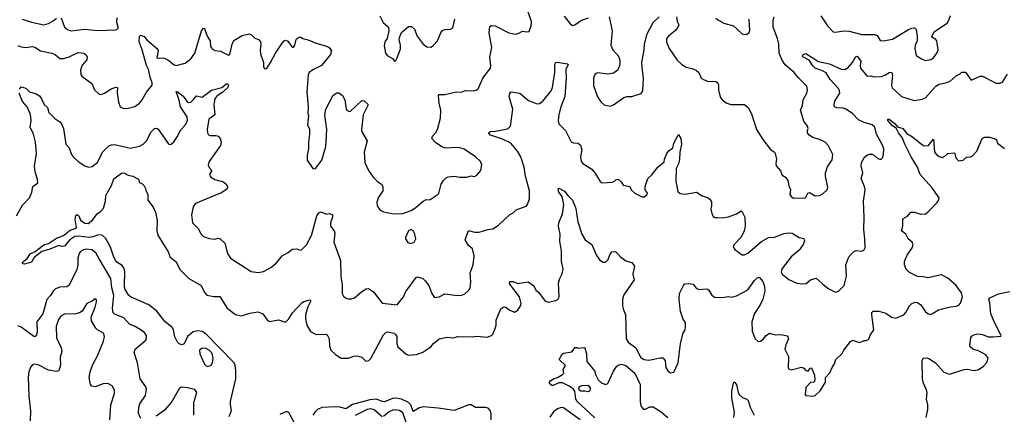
# Model space of a CAD drawing. Extents: x 2133461 to 2293071, y 753526 to 916327.
# Tile 217 of 256: x 2177062 to 2185707, y 859162 to 862630. Entities that reach past the tile are written whole.
import ezdxf

# ---------------------------------------------------------------- set-up
doc = ezdxf.new("R2010")
doc.units = 0

msp = doc.modelspace()

# ---------------------------------------------------------------- linework, layer by layer
at = {"layer": '0CON10XD'}
for points in [[(2177045, 862403.3), (2177075, 862391.1), (2177115, 862386.5), (2177175, 862393.1), (2177195, 862388.6), (2177245, 862355.6), (2177345, 862336.9), (2177373, 862323), (2177415, 862288.8), (2177445, 862288.6), (2177495.4, 862304.6), (2177575, 862341.1), (2177625, 862336.7), (2177643.3, 862325), (2177653.8, 862305), (2177651.7, 862278.3), (2177610.3, 862229.7), (2177594.5, 862185.5), (2177598.8, 862148.8), (2177606.2, 862135), (2177695, 862070), (2177717.5, 862015), (2177760, 861975), (2177775, 861973.8), (2177805, 861983.8), (2177865, 862023.3), (2177905, 862037.5), (2177920, 862035), (2177917.5, 861985), (2177930, 861905), (2177942.5, 861865), (2177975, 861850), (2178015, 861851.2), (2178072.7, 861867.3), (2178115, 861896.2), (2178138, 861925), (2178175, 861993.3), (2178226, 862054), (2178226.2, 862075), (2178205.8, 862125), (2178192.3, 862192.3), (2178175, 862226.7), (2178137.3, 862365), (2178109.4, 862435), (2178115, 862482.5), (2178125, 862494), (2178155, 862482.9), (2178176.7, 862453.3), (2178275, 862370), (2178278.6, 862355), (2178266.7, 862295), (2178270.5, 862290.5), (2178315, 862296.2), (2178331.7, 862291.7), (2178370.7, 862270.7), (2178413.3, 862235), (2178435, 862228.8), (2178515, 862248), (2178565, 862286), (2178600, 862335), (2178659.1, 862530.9), (2178675, 862556.2), (2178685, 862551.2), (2178706.4, 862485), (2178733.5, 862445), (2178737.1, 862395), (2178755, 862372), (2178775, 862360), (2178825, 862353.3), (2178895, 862317.5), (2178906.7, 862325), (2178926.9, 862415), (2178942, 862448), (2179015, 862489.6), (2179075.9, 862505.9), (2179096.6, 862496.6), (2179125, 862467.1), (2179158, 862455), (2179175, 862436.2), (2179179.4, 862415), (2179172.3, 862362.3), (2179175, 862330), (2179202.5, 862255), (2179203.6, 862213.6), (2179210, 862200), (2179221.7, 862198.3), (2179235, 862207.5), (2179265, 862252.5), (2179308.8, 862335), (2179365.9, 862424.1), (2179385, 862443.8), (2179395, 862450), (2179415, 862440.8), (2179455, 862388.8), (2179465, 862388.8), (2179476, 862405), (2179488, 862455), (2179501.2, 862468.8), (2179525, 862480), (2179547.5, 862465), (2179595, 862454.2), (2179655.9, 862425.9), (2179765.6, 862395.6), (2179782.3, 862382.3), (2179798.8, 862355), (2179792, 862325), (2179712.7, 862227.3), (2179635, 862188.8), (2179603.8, 862165), (2179593.4, 862146.6), (2179583.1, 861995), (2179593.8, 861865), (2179591.2, 861805), (2179597.5, 861785), (2179587.5, 861705), (2179607, 861667), (2179607.5, 861625), (2179597.5, 861555), (2179598.8, 861495), (2179585, 861440), (2179586.4, 861396.4), (2179635, 861323.3), (2179655, 861320), (2179662.5, 861325), (2179713.8, 861395), (2179750, 861515), (2179759.2, 861665), (2179741.2, 861795), (2179748.8, 861845), (2179815, 861966.7), (2179845, 861987.5), (2179865, 861986.7), (2179896.2, 861965), (2179916.2, 861925), (2179927.5, 861845), (2179933.6, 861833.6), (2179953, 861823), (2179965, 861827.5), (2180065, 861920), (2180087, 861917), (2180118.8, 861888.8), (2180117.5, 861875), (2180077.8, 861795), (2180062, 861665), (2180066.7, 861645), (2180113.8, 861565), (2180086.7, 861465), (2180093.3, 861375), (2180125, 861303.3), (2180166.1, 861246.1), (2180206.1, 861206.1), (2180237.5, 861185), (2180250, 861165), (2180248.8, 861125), (2180210, 861065), (2180198.8, 861025), (2180200, 860995), (2180226.1, 860956.1), (2180255, 860942), (2180345, 860924.3), (2180425, 860927.5), (2180497.7, 860952.3), (2180540.5, 860979.5), (2180605, 861036.7), (2180625, 861046.2), (2180665, 861051.2), (2180735, 861096.7), (2180745.8, 861115), (2180762.9, 861185), (2180781.7, 861218.3), (2180805, 861239.2), (2180825, 861248.6), (2180875, 861254.2), (2180925, 861246), (2180985, 861246.7), (2181025, 861256.7), (2181055, 861253.3), (2181075.9, 861264.1), (2181110, 861305), (2181120, 861355), (2181106.2, 861385), (2181065, 861426), (2180965, 861491.2), (2180925, 861503.8), (2180885, 861508), (2180815, 861501.2), (2180790, 861505), (2180765, 861514.2), (2180715, 861548.8), (2180678.8, 861585), (2180686.2, 861605), (2180715, 861637.5), (2180728.8, 861665), (2180757.5, 861765), (2180759.5, 861835), (2180744.2, 861895.8), (2180740, 861965), (2180745, 861972.5), (2180795, 861971.2), (2180893.9, 861996.1), (2180936.4, 861993.6), (2180975, 862006.7), (2181045, 862004), (2181069.5, 862010.5), (2181086.7, 862023.3), (2181128.1, 862115), (2181194.3, 862205), (2181198.9, 862225), (2181188.9, 862305), (2181207.5, 862385), (2181183.1, 862515), (2181189.5, 862570.5), (2181205, 862579.2), (2181235, 862576.9), (2181355, 862514.3), (2181415, 862502.9), (2181445, 862512), (2181475, 862530), (2181515, 862522.5), (2181535, 862527.5), (2181552.5, 862575), (2181554.4, 862615), (2181519.6, 862715)], [(2177083.3, 862633.3), (2177165, 862608.1), (2177275, 862585.6), (2177315, 862596.7), (2177355, 862618.5), (2177385, 862643.3)], [(2177425.5, 862645), (2177455.4, 862565.4), (2177482.6, 862542.6), (2177515, 862531.9), (2177635, 862546.4), (2177745.8, 862534.2), (2177905, 862540), (2177925, 862553.3), (2177927.1, 862562.9), (2177914.4, 862605), (2177916.2, 862645)], [(2180225, 862662.5), (2180254.2, 862604.2), (2180301.2, 862565), (2180303.6, 862536.4), (2180286.7, 862465), (2180268.8, 862435), (2180261.7, 862401.7), (2180273.8, 862335), (2180286.7, 862315), (2180335, 862287.5), (2180355, 862262.5), (2180365, 862270), (2180375.9, 862294.1), (2180405.8, 862375), (2180405.8, 862405), (2180393.8, 862455), (2180396.1, 862473.9), (2180415, 862517.5), (2180475, 862570), (2180501.2, 862571.2), (2180527.3, 862547.3), (2180552, 862485), (2180604.5, 862414.5), (2180635, 862392), (2180675, 862388.8), (2180696.2, 862405), (2180729.2, 862445), (2180760, 862515), (2180775, 862533.8), (2180795, 862544), (2180845, 862548), (2180865, 862557.5), (2180881.4, 862635)], [(2181841.1, 862661.1), (2181895, 862593.3), (2181915, 862578.8), (2181935, 862583.8), (2181995.5, 862624.5), (2182055, 862645.7)], [(2182237.5, 862655), (2182262.9, 862532.9), (2182252.1, 862405), (2182269.1, 862365), (2182318.9, 862308.9), (2182330, 862275), (2182331.1, 862235), (2182312.6, 862187.4), (2182275, 862159.4), (2182225, 862150), (2182138.3, 862161.7), (2182122.5, 862157.5), (2182112.7, 862147.3), (2182100, 862115), (2182100.5, 862050.5), (2182135, 861952.5), (2182165.9, 861905.9), (2182192.7, 861882.7), (2182245, 861870), (2182275, 861882), (2182365, 861947.5), (2182395, 861955.8), (2182435, 861956.2), (2182518.8, 861981.2), (2182532.5, 862005), (2182539.1, 862115), (2182526.4, 862213.6), (2182524.6, 862255), (2182544.6, 862365.4), (2182547.3, 862415), (2182572.3, 862505), (2182625, 862604.2), (2182675.5, 862654.5)], [(2182827.5, 862655), (2182834, 862615), (2182847.5, 862585), (2182841.4, 862565), (2182820.6, 862535), (2182760.6, 862489.4), (2182741.9, 862465), (2182740.6, 862435), (2182765, 862376.2), (2182834.2, 862274.2), (2182875, 862236.7), (2182912.7, 862212.7), (2182965, 862200.8), (2183005, 862183.8), (2183023.3, 862165), (2183045, 862117.5), (2183064.3, 862104.3), (2183105, 862086.2), (2183155, 862088.8), (2183175, 862086.7), (2183187.7, 862077.7), (2183198, 862055), (2183198, 862015), (2183208.8, 861965), (2183213.8, 861945), (2183228.8, 861925), (2183265, 861899.2), (2183305, 861885.7), (2183424.2, 861884.2), (2183460, 861855), (2183491.2, 861795), (2183530, 861665), (2183585, 861577.5), (2183655, 861488.8), (2183687.5, 861465), (2183693.6, 861453.6), (2183706, 861405), (2183700, 861365), (2183703.3, 861345), (2183740.5, 861300.5), (2183757.5, 861265), (2183785.9, 861245.9), (2183805, 861217.5), (2183815, 861170), (2183830, 861135), (2183824, 861095), (2183835, 861076.7), (2183855, 861061.2), (2183955, 861063.8), (2183965, 861070), (2183981.2, 861105), (2183995, 861112), (2184045, 861082.9), (2184084.2, 861085.8), (2184117.3, 861102.7), (2184150, 861135), (2184156.2, 861155), (2184136, 861255), (2184136, 861285), (2184153, 861337), (2184195, 861397.5), (2184202, 861445), (2184162.2, 861522.2), (2184133, 861553), (2184085, 861577.1), (2184025, 861594.3), (2183994, 861615), (2183980, 861635), (2183978, 861655), (2183984.2, 861675), (2183980, 861695), (2183947, 861737), (2183918, 861835), (2183934, 861875), (2183941.2, 861925), (2183974, 861985), (2183977.5, 862015), (2183972.5, 862045), (2183898.8, 862118.8), (2183861.9, 862165), (2183783.7, 862233.7), (2183757.1, 862275), (2183730.9, 862335), (2183725.5, 862415), (2183715.5, 862465), (2183676.5, 862565), (2183675.8, 862625), (2183684.5, 862655.5)], [(2183172.9, 862642.9), (2183196.7, 862625), (2183245, 862599.2), (2183327.5, 862575), (2183405, 862506.7), (2183425, 862500)], [(2183425, 862500), (2183442.5, 862502.5), (2183445, 862503.3), (2183465, 862517.5), (2183471.2, 862535), (2183467.5, 862635)], [(2184094.3, 862664.3), (2184155, 862576.7), (2184205, 862524), (2184225, 862519.2), (2184295, 862531.4), (2184345, 862528.9), (2184455, 862500.6), (2184570.8, 862500.8), (2184590.3, 862490.3), (2184617, 862447), (2184643.1, 862443.1), (2184725, 862460), (2184865, 862544.5), (2184895, 862556.5), (2184918.5, 862558.5), (2184931.9, 862545), (2184942.9, 862485), (2184942.9, 862445), (2184924.6, 862405), (2184920.5, 862375), (2184932.5, 862315), (2184985, 862282), (2185015, 862272.5), (2185060.3, 862279.7), (2185085, 862295.6), (2185115.3, 862334.7), (2185126.2, 862365), (2185112.9, 862442.9), (2185104.2, 862455), (2185071.2, 862475), (2185068.8, 862485), (2185093.1, 862525), (2185205, 862600), (2185220.8, 862625), (2185235, 862666.7)], [(2183935, 860308.8), (2183967.1, 860312.9), (2184005, 860343.3), (2184055, 860360), (2184113.3, 860305), (2184165, 860266.2), (2184225, 860236.2), (2184250, 860245), (2184299.2, 860295), (2184321.1, 860375), (2184315.8, 860475), (2184342.6, 860547.4), (2184385, 860594.2), (2184405, 860600.8), (2184455, 860596.2), (2184473.9, 860606.1), (2184483.8, 860625), (2184482.9, 860705), (2184471.8, 860785), (2184476.2, 860895), (2184471.5, 861035), (2184485.7, 861135), (2184480, 861165), (2184450.5, 861235), (2184463.5, 861285), (2184450, 861345), (2184451.9, 861375), (2184478.3, 861421.7), (2184506.2, 861443.8), (2184521.7, 861448.3), (2184547.7, 861447.7), (2184567.3, 861437.3), (2184595, 861410), (2184613.6, 861403.6), (2184625, 861403.3), (2184636.7, 861415), (2184645.9, 861444.1), (2184648, 861495), (2184635, 861532.5), (2184585.7, 861625), (2184569.4, 861685), (2184545, 861705.5), (2184475, 861725.7), (2184425, 861750), (2184372.5, 861805), (2184315, 861844.4), (2184295, 861852.9), (2184235, 861856), (2184216.7, 861865), (2184211.4, 861885), (2184218.9, 861915), (2184261.1, 861985), (2184260.5, 862005), (2184251.2, 862025), (2184176.6, 862105), (2184142, 862162), (2184111.2, 862181.2), (2184046.5, 862205), (2184024.6, 862225), (2183993.1, 862273.1), (2183938.6, 862305), (2183935.7, 862315), (2183942.9, 862325), (2183965, 862334.2), (2184075, 862262.7), (2184172.5, 862242.5), (2184273.8, 862196.2), (2184305, 862193.1), (2184335, 862210), (2184375, 862252.9), (2184403.7, 862306.3), (2184415, 862308.9), (2184446.7, 862265), (2184439.6, 862225), (2184444.6, 862204.6), (2184503.8, 862135), (2184535, 862136.2), (2184565, 862127.5), (2184627.8, 862132.2), (2184657.4, 862142.6), (2184695, 862166), (2184715, 862168.8), (2184725.7, 862145), (2184716, 862056), (2184721.2, 862031.2), (2184805, 861954.5), (2184915, 861920.6), (2184985, 861931.2), (2185015, 861942.9), (2185105, 862045.5), (2185135, 862063.5), (2185203.1, 862076.9), (2185231.4, 862088.6), (2185285, 862136.7), (2185320, 862155), (2185335, 862170), (2185365, 862170), (2185415, 862100), (2185495, 862134), (2185515, 862133.8), (2185545, 862118), (2185633, 862073), (2185668.8, 862071.2), (2185689.8, 862080.2), (2185735, 862150.8)], [(2177060.8, 862019.2), (2177075, 862040), (2177115, 862028.8), (2177146.4, 861996.4), (2177205, 861978.6), (2177235, 861960.8), (2177254.2, 861935), (2177275.7, 861885.7), (2177305, 861857.5), (2177316.2, 861815), (2177370.5, 861760.5), (2177413, 861733), (2177427.5, 861715), (2177446.2, 861675), (2177466, 861535), (2177496, 861505), (2177518, 861445), (2177533, 861423), (2177575, 861383.8), (2177635, 861346), (2177665, 861334.3), (2177699.3, 861339.3), (2177745, 861374.2), (2177787.5, 861465), (2177840.9, 861519.1), (2177865, 861529.2), (2177895, 861532.3), (2178035, 861500), (2178115, 861518.2), (2178144.7, 861535.3), (2178174.4, 861565), (2178215.6, 861644.4), (2178245.9, 861674.1), (2178265, 861676), (2178277.6, 861667.6), (2178365, 861543.3), (2178375, 861533.3), (2178392.5, 861535), (2178415, 861556.2), (2178445, 861601.2), (2178477, 861663), (2178518.5, 861705), (2178534, 861745), (2178531.1, 861775), (2178473.6, 861865), (2178459.6, 861935), (2178434.3, 861995.7), (2178445, 861997.8), (2178497.6, 861957.6), (2178535, 861905.6), (2178545, 861900.9), (2178565, 861904.5), (2178588, 861928), (2178615, 861962.2), (2178665, 861949.2), (2178745, 862010.9), (2178835, 862032.9), (2178877.5, 862065), (2178890, 862065), (2178895.5, 862055.5), (2178887.8, 862035), (2178849.4, 861995), (2178793, 861957), (2178773.8, 861935), (2178767.5, 861885), (2178776, 861795), (2178722.7, 861755), (2178707.8, 861665), (2178710, 861635), (2178718.8, 861618.8), (2178735, 861611.4), (2178785, 861613.6), (2178805, 861607.1), (2178821.9, 861585), (2178831.4, 861555), (2178825.3, 861524.7), (2178725.6, 861385), (2178715.8, 861355), (2178725, 861332.5), (2178748.8, 861305), (2178728.8, 861271.2), (2178737.9, 861247.9), (2178774.6, 861224.6), (2178852, 861205), (2178875.7, 861185), (2178887.1, 861165), (2178882.5, 861145), (2178872, 861135), (2178832.5, 861107.5), (2178795, 861094.7), (2178605.8, 861014.2), (2178585.9, 860984.1), (2178570, 860915), (2178578.8, 860845), (2178630, 860795), (2178656, 860745), (2178675, 860723.8), (2178725, 860705.8), (2178775, 860700), (2178805, 860710), (2178823, 860703), (2178862.5, 860665), (2178885.9, 860575.9), (2178911.2, 860535), (2179095, 860416), (2179155, 860407.5), (2179203, 860417), (2179271.2, 860455), (2179315, 860494), (2179365.7, 860554.3), (2179420, 860585), (2179455, 860613.8), (2179493.6, 860616.4), (2179523.9, 860603.9), (2179535, 860606.2), (2179579.8, 860650.2), (2179625, 860733.3), (2179671.4, 860905), (2179687.3, 860932.7), (2179705, 860942), (2179755, 860921.2), (2179785, 860926), (2179808, 860915), (2179809.2, 860895), (2179791.4, 860845), (2179791.4, 860815), (2179822.5, 860775), (2179830, 860755), (2179819.2, 860675), (2179879.4, 860515), (2179881.1, 860375), (2179894.1, 860295.9), (2179894.2, 860225), (2179905, 860200), (2179925, 860183.8), (2179945, 860176.2), (2179973.9, 860176.1), (2180002.5, 860185), (2180065, 860240.8), (2180105, 860264.2), (2180125, 860269.2), (2180168, 860238), (2180245, 860138.8), (2180375, 860124), (2180430.6, 860195), (2180451.2, 860241.2), (2180544, 860365), (2180555, 860369.2), (2180601.2, 860355), (2180622.9, 860335), (2180654.5, 860294.5), (2180679.2, 860225), (2180705, 860190), (2180744.1, 860195.9), (2180795, 860220), (2180905, 860206), (2180945, 860209.2), (2180969.1, 860220.9), (2181005, 860253.3), (2181015.7, 860274.3), (2181022.5, 860325), (2181017.5, 860405), (2181044.3, 860475), (2181052.9, 860555), (2181037.1, 860615), (2181001.2, 860645), (2180972, 860695), (2180995, 860763.3), (2181005, 860773.8), (2181015, 860774), (2181055, 860762.9), (2181095, 860761.4), (2181173, 860787), (2181216.8, 860793.2), (2181266.2, 860823.8), (2181365, 860917.5), (2181395, 860933.3), (2181421.4, 860958.6), (2181509.2, 860990.8), (2181521.2, 861005), (2181539.2, 861055), (2181537.1, 861125), (2181502.2, 861255), (2181490, 861335), (2181461.1, 861425), (2181431.9, 861475), (2181372.5, 861545), (2181300.3, 861580.3), (2181195, 861614), (2181178, 861635), (2181195, 861648.8), (2181239.8, 861650.2), (2181333.4, 861666.6), (2181351.2, 861675), (2181370, 861695), (2181390, 861845), (2181360.6, 861955), (2181365, 861982.5), (2181375, 861996.7), (2181453.6, 861983.6), (2181529.8, 861919.8), (2181605, 861889.4), (2181625, 861892.9), (2181655.7, 861915), (2181726.9, 862005), (2181738.5, 862035), (2181760, 862165), (2181758.8, 862231.2), (2181765, 862252.5), (2181783.9, 862256.1), (2181872, 862242), (2181875.8, 862235), (2181856.7, 862193.3), (2181860, 862115), (2181849.2, 861955), (2181810, 861855), (2181794.5, 861795), (2181788.9, 861745), (2181795.5, 861715.5), (2181852.5, 861655), (2181905, 861556.7), (2181925, 861548), (2181965, 861544.2), (2181985, 861526.2), (2181997.1, 861485), (2181984.3, 861425), (2181990, 861385), (2182006.7, 861365), (2182085.7, 861315.7), (2182111.2, 861285), (2182157, 861207), (2182175, 861197.5), (2182265, 861202.5), (2182285, 861210), (2182296.7, 861223.3), (2182315, 861227.5), (2182342.5, 861205), (2182360, 861175), (2182420, 861165), (2182430, 861135), (2182462.5, 861105), (2182526.4, 861073.6), (2182545, 861073.3), (2182570, 861095), (2182572.5, 861105), (2182553.8, 861135), (2182553.8, 861165), (2182576.7, 861235), (2182612.7, 861267.3), (2182665, 861334.4), (2182718.8, 861381.2), (2182721.9, 861405), (2182742.7, 861455), (2182765, 861480.8), (2182796.2, 861503.8), (2182804.6, 861545.4), (2182845, 861622.5), (2182867, 861587), (2182873.1, 861535), (2182858.8, 861465), (2182856, 861405), (2182845, 861362.5), (2182826.4, 861323.6), (2182821.3, 861211.3), (2182841.5, 861121.5), (2182861.2, 861101.2), (2182905.9, 861095.9), (2183003, 861113), (2183055, 861083.3), (2183105, 861063.8), (2183121.7, 861051.7), (2183135, 861030), (2183136, 860995), (2183128.8, 860965), (2183137.7, 860927.7), (2183151.4, 860901.4), (2183165, 860892.5), (2183185, 860890.6), (2183235, 860890), (2183285, 860898.1), (2183355, 860924.2), (2183395, 860950), (2183405, 860942.5), (2183427.5, 860895), (2183430.8, 860815), (2183422.5, 860775), (2183395, 860720), (2183333.3, 860655), (2183326.7, 860635), (2183340.3, 860610.3), (2183405, 860564), (2183425, 860564), (2183455, 860577.5), (2183575, 860680), (2183635, 860715.6), (2183689.8, 860720.2), (2183775, 860751.5), (2183815, 860758.1), (2183845, 860754), (2183905, 860716.2), (2183945, 860706.7), (2183952, 860685), (2183942, 860655), (2183906, 860605), (2183834.1, 860545.9), (2183757.5, 860445), (2183747.5, 860415), (2183755, 860393.8), (2183815, 860346.2), (2183885, 860314), (2183935, 860308.8)], [(2177034.2, 860905), (2177085, 860998.8), (2177149.2, 861065), (2177169.2, 861115), (2177176.7, 861165), (2177220, 861195), (2177219.4, 861225), (2177196.7, 861293.3), (2177190.4, 861345), (2177209.1, 861455), (2177200.9, 861555), (2177181.5, 861625), (2177152.9, 861685), (2177163.3, 861745), (2177157.4, 861797.4), (2177128.6, 861865), (2177085, 861910.8), (2177056.7, 861985)], [(2181825, 860397.5), (2181832.7, 860437.3), (2181818.3, 860508.3), (2181817.5, 860595), (2181805.3, 860685), (2181807.5, 860745), (2181793.1, 860816.9), (2181796.4, 860843.6), (2181826.8, 860923.2), (2181839.2, 861005), (2181824.2, 861075), (2181795.7, 861115), (2181790, 861145), (2181795, 861148.8), (2181845, 861122.9), (2181874.4, 861084.4), (2181915.6, 861045), (2181945, 860970), (2181961.4, 860855), (2181997.5, 860745), (2182026.2, 860695), (2182084.3, 860654.3), (2182121.9, 860565), (2182155, 860518), (2182185, 860500), (2182205, 860500), (2182228.3, 860521.7), (2182243.8, 860565), (2182261.2, 860588.8), (2182291.7, 860591.7), (2182312.4, 860572.4), (2182336.2, 860545), (2182385, 860510.8), (2182437.5, 860497.5), (2182460, 860465), (2182445.7, 860395), (2182455.7, 860345), (2182366.9, 860213.1), (2182354.5, 860175), (2182355.6, 860115), (2182361.7, 860081.7), (2182380.8, 860035), (2182386, 859825), (2182405, 859796), (2182471.4, 859745), (2182515, 859661.9), (2182544.6, 859644.6), (2182585, 859637.8), (2182685, 859660), (2182708.6, 859658.6), (2182728.8, 859635), (2182733.9, 859573.9), (2182752.5, 859545), (2182775, 859527.5), (2182805, 859533.3), (2182843.8, 859615), (2182864.2, 859785), (2182886, 859875), (2182904.1, 859905.9), (2182906.1, 859933.9), (2182906, 859965), (2182883.4, 860003.4), (2182864.4, 860064.4), (2182852.9, 860175), (2182855.8, 860225), (2182888.6, 860295), (2182900.9, 860309.1), (2182935, 860312.5), (2182975.5, 860305.5), (2183001.3, 860271.3), (2183025, 860260), (2183095, 860264), (2183112.3, 860252.3), (2183138.8, 860208.8), (2183163.1, 860193.1), (2183225, 860189.4), (2183285, 860198.9), (2183315, 860190.6), (2183355, 860203.5), (2183455, 860255.5), (2183512.9, 860337.1), (2183535, 860359.2), (2183555, 860368), (2183585, 860330), (2183600.3, 860285), (2183603.5, 860245), (2183585, 860174), (2183562.2, 860125), (2183513.3, 860046.7), (2183491.1, 859975), (2183492.9, 859892.9), (2183518.8, 859825), (2183545, 859801.2), (2183565, 859804), (2183591.2, 859825), (2183614.3, 859855.7), (2183645, 859874), (2183695, 859862), (2183745, 859864.2), (2183803, 859853), (2183811.2, 859825), (2183787.6, 859772.4), (2183780.6, 859735), (2183810.9, 859670.9), (2183810, 859565), (2183835, 859552.9), (2183925, 859576), (2183947.3, 859567.3), (2183965, 859547.5), (2183985, 859542.5), (2184001.7, 859568.3), (2184015, 859570), (2184040, 859505), (2184042.5, 859465), (2184036.4, 859443.6), (2184005, 859442.5), (2183965, 859397.5), (2183957.5, 859335), (2183965, 859327.5), (2184025, 859321.2), (2184045, 859327.5), (2184090.7, 859369.3), (2184136, 859445), (2184136.7, 859485), (2184175, 859526.7), (2184195.5, 859574.5), (2184216.7, 859605), (2184226, 859645), (2184282.3, 859697.7), (2184296.7, 859725), (2184357, 859803), (2184375, 859812.5), (2184435, 859793.8), (2184475, 859810), (2184495, 859810), (2184516.1, 859823.9), (2184527.5, 859857.5), (2184562, 859905), (2184542.3, 860037.7), (2184544.2, 860055.8), (2184555, 860068.8), (2184605, 860070), (2184665, 860051.9), (2184716.7, 860015), (2184755, 860005.8), (2184825, 860036.2), (2184842.7, 860057.3), (2184873.6, 860116.4), (2184895, 860136.2), (2184925, 860148.8), (2184945, 860143.8), (2184973.3, 860125), (2185015, 860063.3), (2185035, 860046.7), (2185055, 860040), (2185075, 860046.7), (2185128.3, 860081.7), (2185235, 860107.5), (2185285, 860112.5), (2185307.2, 860122.8), (2185322.1, 860137.9), (2185340, 860195), (2185331.2, 860231.2), (2185284, 860295), (2185209.7, 860359.7), (2185155, 860388), (2185035, 860360.6), (2184995, 860370.8), (2184945, 860372), (2184875, 860407.1), (2184845, 860437.5), (2184830.8, 860475), (2184830, 860505), (2184855, 860560), (2184898, 860625), (2184906.7, 860655), (2184897.5, 860675), (2184862.5, 860705), (2184842.5, 860745), (2184803.3, 860775), (2184816.7, 860815), (2184815, 860880), (2184856.4, 860903.6), (2184885, 860937.5), (2184915, 860940), (2184975, 860920), (2185015, 860923.3), (2185045, 860946.2), (2185118, 861025), (2185132.7, 861047.3), (2185135.9, 861064.1), (2185070, 861155), (2184968.3, 861268.3), (2184944.6, 861335), (2184889.7, 861425), (2184833.5, 861535), (2184810, 861595), (2184778.1, 861635), (2184756.4, 861676.4), (2184725, 861698), (2184684.2, 861745), (2184684, 861756), (2184695, 861755.8), (2184745, 861717.5), (2184769.3, 861689.3), (2184816.2, 861675), (2184850.6, 861630.6), (2184900.6, 861600.6), (2184993.3, 861525), (2185038.3, 861521.7), (2185085, 861580), (2185094.4, 861465), (2185110, 861445), (2185135, 861427.5), (2185165, 861420), (2185185, 861430), (2185210, 861455), (2185265, 861460), (2185272.5, 861455), (2185280, 861415), (2185305, 861390), (2185345, 861396.7), (2185375, 861423.3), (2185410, 861425), (2185427.5, 861435), (2185464.2, 861475.8), (2185512.7, 861587.3), (2185531.4, 861598.6), (2185577.3, 861597.3), (2185625, 861583.3), (2185637.5, 861575), (2185647.5, 861545), (2185707, 861497)], [(2178901.7, 859141.7), (2178920, 859195), (2178911.2, 859245), (2178913.3, 859275), (2178960, 859475), (2178960.6, 859545), (2178952.5, 859595), (2178943.3, 859615), (2178695, 859869.6), (2178665, 859889.3), (2178625, 859895.3), (2178584.1, 859885.9), (2178536.4, 859845), (2178505, 859781.2), (2178485, 859774), (2178463, 859783), (2178445.9, 859795.9), (2178422.7, 859842.7), (2178411.4, 859905), (2178401.4, 859925), (2178335, 859976.7), (2178265, 860070), (2178195, 860125.5), (2178040.6, 860190.6), (2178020.8, 860205), (2178001.1, 860235), (2177986.2, 860265), (2177981.7, 860291.7), (2177985.3, 860415.3), (2177980, 860445), (2177960.6, 860470.6), (2177915, 860500.6), (2177902.9, 860515), (2177885, 860550.6), (2177860.4, 860630.4), (2177816.9, 860706.9), (2177786, 860736), (2177755, 860739.1), (2177705, 860721.1), (2177675, 860717.2), (2177575, 860728.3), (2177545, 860724.2), (2177502.7, 860695), (2177455, 860639.5), (2177435.6, 860635.6), (2177405, 860646.4), (2177327.5, 860612.5), (2177255, 860591.8), (2177190.2, 860539.8), (2177165, 860500.4), (2177105, 860482.8), (2177091.9, 860485), (2177084.7, 860495), (2177128.1, 860531.9), (2177155, 860572.2), (2177196.5, 860593.5), (2177275, 860651.9), (2177315, 860662.9), (2177385, 860709.2), (2177445, 860734), (2177505, 860781.2), (2177547.5, 860795), (2177560, 860805), (2177547.3, 860875), (2177555, 860910), (2177565, 860918.8), (2177581.4, 860905), (2177595, 860869.2), (2177635, 860842), (2177661.7, 860838.3), (2177701.7, 860868.3), (2177741.2, 860925), (2177775, 860948), (2177797.5, 860975), (2177815.8, 861035), (2177817.1, 861085), (2177867.7, 861172.3), (2177889.2, 861230.8), (2177955, 861280), (2177975, 861283.3), (2178015, 861263.3), (2178055, 861256.2), (2178105, 861227.5), (2178115, 861200), (2178135, 861190), (2178155, 861170), (2178167, 861147), (2178168.3, 861128.3), (2178187, 861097), (2178187.5, 861045), (2178235, 860982.5), (2178255, 860937.5), (2178267.5, 860865), (2178266.9, 860775), (2178275.6, 860735.6), (2178365, 860590), (2178381.9, 860541.9), (2178435, 860501.2), (2178468.6, 860435), (2178546.4, 860356.4), (2178656, 860295), (2178683.4, 860233.4), (2178705, 860210), (2178765, 860198.9), (2178818.8, 860198.8), (2178884.4, 860095), (2178955, 860038.6), (2179005, 860028), (2179085, 860052), (2179153, 860063), (2179196.7, 860045), (2179235, 859993.3), (2179255, 859978.8), (2179335, 859993.8), (2179395, 859973.3), (2179425, 860000), (2179456.2, 860055), (2179542.9, 860145), (2179556.7, 860155), (2179608.8, 860168.8), (2179616.2, 860166.2), (2179615.8, 860155), (2179592.1, 860107.9), (2179572.5, 860035), (2179570, 860005), (2179583.1, 859945), (2179615, 859888.8), (2179665, 859862.9), (2179745, 859867.5), (2179761.2, 859861.2), (2179777.5, 859825), (2179782.5, 859765), (2179794, 859725), (2179835, 859687.5), (2179885, 859657.1), (2179945, 859654.4), (2179995, 859674.2), (2180025, 859676), (2180065, 859663.3), (2180100.5, 859630.5), (2180126.7, 859635), (2180145, 859653.3), (2180255, 859860), (2180275, 859881.2), (2180292.3, 859887.7), (2180350, 859875), (2180362.5, 859865), (2180373.3, 859845), (2180372.5, 859785), (2180382, 859755), (2180455, 859690.8), (2180475, 859683.1), (2180545, 859688.6), (2180602.6, 859707.4), (2180672, 859755), (2180695, 859785.8), (2180744.6, 859825.4), (2180815, 859839.2), (2180873.9, 859833.9), (2180905, 859845.8), (2181035, 859842.9), (2181075, 859848.1), (2181165, 859840), (2181203.3, 859855), (2181215, 859867.5), (2181236, 859915), (2181244, 859945), (2181245, 859990), (2181285, 860090), (2181306.1, 860103.9), (2181325, 860106.7), (2181365, 860076.7), (2181405, 860060), (2181435, 860076.7), (2181459.2, 860115), (2181463.8, 860135), (2181448.6, 860195), (2181366.2, 860305), (2181361.7, 860318.3), (2181370, 860330), (2181395, 860328), (2181435, 860312.5), (2181525, 860327.5), (2181575, 860290), (2181593.9, 860253.9), (2181616.7, 860235), (2181675, 860157.5), (2181705, 860147.5), (2181777.5, 860165), (2181795, 860183.3), (2181797.1, 860195), (2181792.6, 860317.4), (2181803.1, 860355), (2181825, 860397.5)], [(2180495, 860663.3), (2180523.9, 860676.1), (2180541.2, 860705), (2180532, 860745), (2180515, 860773.3), (2180495, 860786.7), (2180476.4, 860773.6), (2180450, 860715), (2180450, 860705), (2180470.7, 860670.7), (2180495, 860663.3)], [(2178126.4, 859126.4), (2178103.6, 859173.6), (2178106.8, 859223.2), (2178115.8, 859255), (2178165, 859326.7), (2178176.2, 859385), (2178168.8, 859405), (2178120.8, 859475), (2178094.6, 859615), (2178065.6, 859705), (2178075.7, 859735), (2178169.2, 859815), (2178175.8, 859835), (2178174.2, 859855), (2178153.8, 859885), (2178075, 859934), (2178025, 859954.3), (2177975, 860010), (2177895, 860042.2), (2177883.2, 860053.2), (2177876, 860095), (2177888, 860205), (2177869.3, 860275), (2177863.1, 860355), (2177760.8, 860529.2), (2177730.9, 860580.9), (2177695, 860606.5), (2177645, 860612.7), (2177615, 860605.5), (2177596.7, 860593.3), (2177584.4, 860575), (2177572.2, 860535), (2177572.2, 860475), (2177564.5, 860435), (2177495, 860296), (2177476.6, 860283.4), (2177415, 860280.5), (2177374.6, 860265.4), (2177354.5, 860245.5), (2177332.5, 860205), (2177299.2, 860170.8), (2177265.3, 860045), (2177211.5, 859975), (2177215.4, 859885), (2177205, 859853.3), (2177195, 859844), (2177185, 859847.5), (2177075, 859927.5), (2177045, 859940.6)], [(2177854.3, 859115), (2177860.5, 859245), (2177894, 859345), (2177894.1, 859374.1), (2177875, 859413.3), (2177835, 859433.8), (2177795, 859428.8), (2177725, 859402.5), (2177695, 859410), (2177684.2, 859424.2), (2177672.5, 859485), (2177679.2, 859535), (2177701.4, 859595), (2177743.5, 859676.5), (2177797.5, 859805), (2177807.5, 859845), (2177796.2, 859875), (2177745, 859904.4), (2177729.8, 859919.8), (2177691.1, 859985), (2177689.4, 860015), (2177725, 860103.3), (2177735, 860150), (2177735, 860167.5), (2177725, 860176.2), (2177701.2, 860158.8), (2177652.6, 860137.4), (2177610.3, 860069.7), (2177587.4, 860052.6), (2177555, 860044.4), (2177455, 860041.8), (2177424.1, 860025.9), (2177401.8, 859995), (2177382.1, 859935), (2177383.8, 859835), (2177424.4, 859745), (2177431.1, 859715), (2177415.6, 859665), (2177420, 859595), (2177404.4, 859545.6), (2177382.9, 859537.1), (2177315, 859549.1), (2177225, 859596), (2177195, 859604), (2177172.7, 859597.3), (2177157, 859577), (2177142.5, 859535), (2177135.8, 859485), (2177141.2, 859325), (2177157, 859193), (2177153.5, 859105)], [(2185020, 859135), (2185033.8, 859205), (2185033.8, 859245), (2185024.6, 859295), (2185027.9, 859355), (2185021.9, 859381.9), (2184996.2, 859436.2), (2184988.5, 859475), (2184984, 859635), (2184994.1, 859655.9), (2185025, 859660), (2185045, 859653.8), (2185103.2, 859613.2), (2185175, 859531.2), (2185225, 859516.2), (2185355, 859556.2), (2185385, 859558.8), (2185435, 859548), (2185475.8, 859554.2), (2185523.3, 859585), (2185552.3, 859617.7), (2185563.8, 859655), (2185543.8, 859685), (2185485, 859717.5), (2185430, 859735), (2185406.2, 859755), (2185403.8, 859765), (2185412.3, 859837.7), (2185425, 859853.3), (2185445.9, 859864.1), (2185475, 859870), (2185515, 859862.9), (2185564.5, 859844.5), (2185608.3, 859841.7), (2185675, 859850), (2185680, 859855), (2185622.2, 859962.2), (2185589.1, 860045), (2185579.2, 860140.8), (2185571.9, 860175), (2185578.6, 860185), (2185655, 860220.6), (2185755, 860242.1)], [(2178715, 859582.9), (2178744, 859595), (2178755, 859613.3), (2178759.2, 859655), (2178755.3, 859685), (2178745, 859706.4), (2178725, 859725.9), (2178695, 859741.1), (2178665, 859742.7), (2178641.5, 859725), (2178643.1, 859695), (2178685, 859604), (2178698.9, 859588.9), (2178715, 859582.9)], [(2182112, 859132), (2181955, 859276), (2181944.2, 859295.8), (2181937, 859367), (2181920, 859385), (2181885, 859410), (2181827.9, 859437.9), (2181795, 859438.8), (2181745, 859416.2), (2181735, 859416.7), (2181713, 859433), (2181712.5, 859445), (2181725, 859460), (2181755, 859478), (2181785, 859486.2), (2181828.8, 859511.2), (2181840, 859525), (2181832.5, 859555), (2181850, 859585), (2181850, 859595), (2181797.5, 859645), (2181825, 859690), (2181835, 859700), (2181908.3, 859711.7), (2181922.5, 859725), (2181935, 859750), (2181955, 859750), (2181965, 859742.5), (2182015, 859750), (2182025, 859746.7), (2182038.6, 859695), (2182040, 859625), (2182107.1, 859545), (2182118.9, 859505), (2182139.4, 859465), (2182169.2, 859439.2), (2182205, 859422.9), (2182226.4, 859433.6), (2182275, 859540), (2182305, 859584.2), (2182322.8, 859597.2), (2182345, 859601.9), (2182385, 859590), (2182463.1, 859525), (2182510.5, 859425), (2182509.6, 859275), (2182515.6, 859235.6), (2182535, 859206.2), (2182553.9, 859206.1), (2182595, 859229.4), (2182625, 859229.4), (2182692.9, 859185), (2182753, 859133)], [(2178591.9, 859155), (2178590.6, 859265), (2178616, 859355), (2178599.7, 859379.7), (2178535, 859395.6), (2178485, 859400), (2178465, 859391.2), (2178395, 859270), (2178330, 859195), (2178260, 859145)], [(2182055, 859362.5), (2182070, 859375), (2182072.5, 859385), (2182072.5, 859395), (2182055, 859416.7), (2181995, 859411.2), (2181972.5, 859405), (2181967.5, 859395), (2181972.5, 859375), (2181985, 859367.5), (2182025, 859370), (2182055, 859362.5)], [(2183332.5, 859135), (2183338, 859185), (2183313.8, 859305), (2183313.8, 859365), (2183327.5, 859435), (2183335, 859447.5), (2183355.7, 859425), (2183369.2, 859355), (2183382.7, 859332.7), (2183409.3, 859309.3), (2183446.2, 859296.2), (2183456.7, 859285), (2183474.1, 859224.1), (2183510, 859155)], [(2181202.5, 859115), (2181202, 859165), (2181195, 859192.7), (2181175.3, 859215), (2181155, 859223.3), (2181065, 859222.9), (2181025, 859244.4), (2181005, 859246.2), (2180875, 859196.2), (2180735, 859217.7), (2180605, 859227.1), (2180571.4, 859218.6), (2180515, 859185.7), (2180495.3, 859245), (2180475, 859267.3), (2180415, 859296.8), (2180365, 859303.4), (2180335, 859300.3), (2180265, 859272), (2180245, 859273.9), (2180194, 859294), (2180135, 859289.8), (2179985, 859248.3), (2179925, 859209.3), (2179875, 859225.9), (2179835, 859229), (2179715, 859222.2), (2179676, 859204), (2179655, 859184.4), (2179635.9, 859154.1)], [(2181982.7, 859112.7), (2181835, 859219.2), (2181815, 859222), (2181785, 859210.7), (2181748.5, 859185), (2181715, 859137.9)], [(2179470.4, 859090.4), (2179425, 859179.4), (2179405, 859186.7), (2179345, 859160.3)], [(2180245, 859140.3), (2180175, 859202.5), (2180145, 859209.2), (2180112.5, 859205), (2180007.2, 859152.8)], [(2180470.6, 859050.6), (2180425, 859176.2), (2180395, 859196.2), (2180345, 859202.3), (2180306.2, 859185), (2180255, 859142.2)]]:
    msp.add_lwpolyline(points, dxfattribs=at)

doc.saveas('drawing.dxf')
